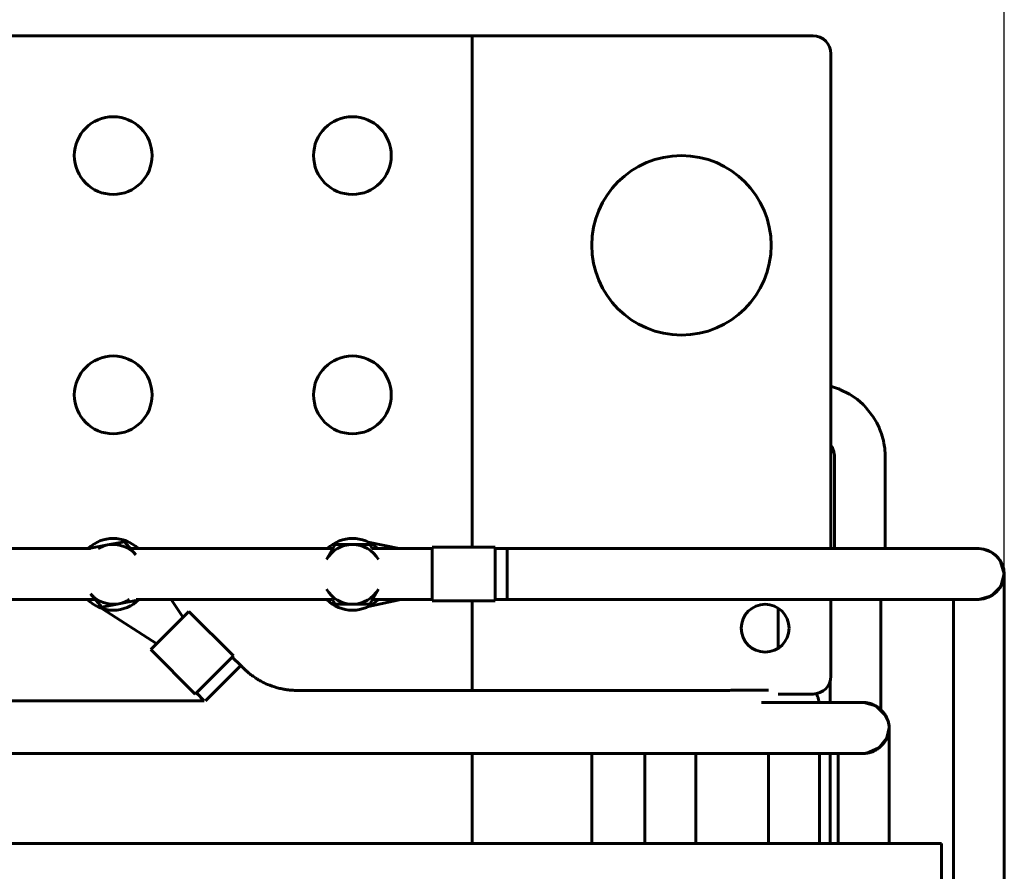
# Model space of a CAD drawing. Header units: millimetres. Extents: x 0 to 420, y 0 to 594.
# Tile 10 of 17: x 268 to 301, y 283 to 311. Entities that reach past the tile are written whole.
import ezdxf

# ---------------------------------------------------------------- set-up
doc = ezdxf.new("R2010")
doc.units = ezdxf.units.MM
doc.linetypes.add('K5LT_BASIC', pattern=[0])
doc.linetypes.add('K5LT_THIN', pattern=[0])
doc.layers.add('Системный слой', color=7, linetype='Continuous')
doc.styles.add('KDIMTEXTSTYLE', font='GOST_AU.SHX', dxfattribs={"width": 0.96, "oblique": 15, "height": 5})
doc.dimstyles.new('KDIMSTYLE (0.20)', dxfattribs={"dimtxt": 5, "dimasz": 1, "dimexe": 2, "dimexo": 0, "dimgap": 1, "dimtad": 1, "dimlfac": 5, "dimtxsty": 'KDIMTEXTSTYLE', "dimsah": 1, "dimcen": 0, "dimdle": 1, "dimadec": 0, "dimazin": 0, "dimtfac": 0.667, "dimtmove": 0, "dimatfit": 3, "dimfxl": 1, "dimtvp": 1, "dimtolj": 1, "dimtzin": 0, "dimarcsym": 0})

# ---------------------------------------------------------------- blocks, each defined once
blk = doc.blocks.new('U0')
at = {"layer": 'Системный слой', "color": 150, "linetype": 'K5LT_BASIC', "lineweight": 60, "true_color": 0x0080ff}
blk.add_line((287.458, 283.844), (287.458, 286.859), dxfattribs=at)
blk = doc.blocks.new('U2')
at = {"layer": 'Системный слой', "color": 150, "linetype": 'K5LT_BASIC', "lineweight": 60, "true_color": 0x0080ff}
for p, q in [((297.404, 287.709), (297.404, 287.709)), ((297.404, 287.709), (297.404, 287.709)), ((297.404, 287.709), (297.404, 287.709)), ((297.404, 287.709), (297.404, 287.709)), ((297.404, 287.709), (297.404, 287.708)), ((297.404, 287.708), (297.404, 287.705)), ((297.404, 287.705), (297.404, 287.694)), ((297.404, 287.694), (297.404, 287.677)), ((297.404, 287.677), (297.404, 287.676)), ((297.404, 287.676), (297.404, 287.674)), ((297.404, 287.674), (297.404, 287.668)), ((297.404, 287.668), (297.404, 287.656)), ((297.404, 287.656), (297.404, 287.626)), ((297.404, 287.626), (297.404, 287.585)), ((297.404, 287.585), (297.404, 287.581)), ((297.404, 287.581), (297.404, 287.573)), ((297.404, 287.573), (297.404, 287.557)), ((297.404, 287.557), (297.404, 287.523)), ((297.404, 287.523), (297.404, 287.446)), ((297.404, 287.446), (297.404, 287.255)), ((297.404, 287.255), (297.404, 287.236)), ((297.404, 287.236), (297.404, 287.227)), ((297.404, 287.227), (297.404, 287.208)), ((297.404, 287.208), (297.404, 287.171)), ((297.404, 287.171), (297.404, 287.093)), ((297.404, 287.093), (297.404, 286.925)), ((297.404, 286.925), (297.404, 286.718)), ((297.404, 286.718), (297.404, 286.709)), ((297.404, 286.709), (297.404, 286.691)), ((297.404, 286.691), (297.404, 286.655)), ((297.404, 286.655), (297.404, 286.582)), ((297.404, 286.582), (297.404, 286.434)), ((297.404, 286.434), (297.404, 286.418)), ((297.404, 286.418), (297.404, 286.411)), ((297.404, 286.411), (297.404, 286.398)), ((297.404, 286.398), (297.404, 286.372)), ((297.404, 286.372), (297.404, 286.321)), ((297.404, 286.321), (297.404, 286.217)), ((297.404, 286.217), (297.404, 286.148)), ((297.404, 286.148), (297.404, 286.114)), ((297.404, 286.114), (297.404, 286.097)), ((297.404, 286.097), (297.404, 286.082)), ((297.404, 286.082), (297.404, 286.051)), ((297.404, 286.051), (297.404, 285.99)), ((297.404, 285.99), (297.404, 285.867)), ((297.404, 285.867), (297.404, 285.621)), ((297.404, 285.621), (297.404, 285.13)), ((297.404, 285.13), (297.404, 284.149)), ((297.404, 284.149), (297.404, 283.844))]:
    blk.add_line(p, q, dxfattribs=at)
blk = doc.blocks.new('U3')
at = {"layer": 'Системный слой', "color": 150, "linetype": 'K5LT_BASIC', "lineweight": 60, "true_color": 0x0080ff}
for p, q in [((296.959, 288.445), (296.552, 288.559)), ((297.274, 288.14), (296.959, 288.445)), ((297.37, 287.934), (297.274, 288.14)), ((297.395, 287.822), (297.37, 287.934)), ((297.402, 287.766), (297.395, 287.822)), ((297.403, 287.737), (297.402, 287.766)), ((297.404, 287.723), (297.403, 287.737)), ((297.404, 287.716), (297.404, 287.723)), ((297.404, 287.713), (297.404, 287.716)), ((297.404, 287.711), (297.404, 287.713)), ((297.404, 287.71), (297.404, 287.711)), ((297.404, 287.709), (297.404, 287.71)), ((297.404, 287.709), (297.404, 287.709)), ((297.404, 287.709), (297.404, 287.709)), ((297.404, 287.709), (297.404, 287.709)), ((297.404, 287.709), (297.404, 287.709)), ((297.404, 287.709), (297.404, 287.709))]:
    blk.add_line(p, q, dxfattribs=at)
blk = doc.blocks.new('U4')
at = {"layer": 'Системный слой', "color": 150, "linetype": 'K5LT_BASIC', "lineweight": 60, "true_color": 0x0080ff}
for p, q in [((297.331, 287.383), (297.404, 287.708)), ((297.404, 287.708), (297.404, 287.709)), ((297.404, 287.709), (297.404, 287.709)), ((297.404, 287.709), (297.404, 287.709)), ((297.06, 287.041), (297.331, 287.383)), ((296.554, 286.859), (296.659, 286.866)), ((296.659, 286.866), (297.06, 287.041))]:
    blk.add_line(p, q, dxfattribs=at)
blk = doc.blocks.new('U5')
at = {"layer": 'Системный слой', "color": 150, "linetype": 'K5LT_BASIC', "lineweight": 60, "true_color": 0x0080ff}
for p, q in [((264.096, 286.859), (288.55, 286.859)), ((288.55, 286.859), (293.332, 286.859)), ((293.332, 286.859), (293.348, 286.859)), ((293.348, 286.859), (293.356, 286.859)), ((293.356, 286.859), (293.364, 286.859)), ((293.364, 286.859), (293.376, 286.859)), ((293.376, 286.859), (293.383, 286.859)), ((293.383, 286.859), (293.393, 286.859)), ((293.393, 286.859), (293.414, 286.859)), ((293.414, 286.859), (293.454, 286.859)), ((293.454, 286.859), (293.48, 286.859)), ((293.48, 286.859), (293.518, 286.859)), ((293.518, 286.859), (293.525, 286.859)), ((293.525, 286.859), (293.532, 286.859)), ((293.532, 286.859), (293.547, 286.859)), ((293.547, 286.859), (293.575, 286.859)), ((293.575, 286.859), (293.631, 286.859)), ((293.631, 286.859), (293.743, 286.859)), ((293.743, 286.859), (293.899, 286.859)), ((293.899, 286.859), (293.907, 286.859)), ((293.907, 286.859), (293.924, 286.859)), ((293.924, 286.859), (293.957, 286.859)), ((293.957, 286.859), (294.023, 286.859)), ((294.023, 286.859), (294.154, 286.859)), ((294.154, 286.859), (294.316, 286.859)), ((294.316, 286.859), (294.325, 286.859)), ((294.325, 286.859), (294.342, 286.859)), ((294.342, 286.859), (294.375, 286.859)), ((294.375, 286.859), (294.442, 286.859)), ((294.442, 286.859), (294.574, 286.859)), ((294.574, 286.859), (294.716, 286.859)), ((294.716, 286.859), (294.723, 286.859)), ((294.723, 286.859), (294.739, 286.859)), ((294.739, 286.859), (294.77, 286.859)), ((294.77, 286.859), (294.83, 286.859)), ((294.83, 286.859), (294.897, 286.859)), ((294.897, 286.859), (294.93, 286.859)), ((294.93, 286.859), (294.947, 286.859)), ((294.947, 286.859), (294.968, 286.859)), ((294.968, 286.859), (294.991, 286.859)), ((294.991, 286.859), (295.012, 286.859)), ((295.012, 286.859), (295.044, 286.859)), ((295.044, 286.859), (295.073, 286.859)), ((295.073, 286.859), (295.079, 286.859)), ((295.079, 286.859), (295.085, 286.859)), ((295.085, 286.859), (295.092, 286.859)), ((295.092, 286.859), (295.103, 286.859)), ((295.103, 286.859), (295.127, 286.859)), ((295.127, 286.859), (295.173, 286.859)), ((295.173, 286.859), (295.247, 286.859)), ((295.247, 286.859), (295.284, 286.859)), ((295.284, 286.859), (295.302, 286.859)), ((295.302, 286.859), (295.324, 286.859)), ((295.324, 286.859), (295.334, 286.859)), ((295.334, 286.859), (295.348, 286.859)), ((295.348, 286.859), (295.369, 286.859)), ((295.369, 286.859), (295.4, 286.859)), ((295.4, 286.859), (295.426, 286.859)), ((295.426, 286.859), (295.431, 286.859)), ((295.431, 286.859), (295.437, 286.859)), ((295.437, 286.859), (295.444, 286.859)), ((295.444, 286.859), (295.459, 286.859)), ((295.459, 286.859), (295.489, 286.859)), ((295.489, 286.859), (295.547, 286.859)), ((295.547, 286.859), (295.59, 286.859)), ((295.59, 286.859), (295.611, 286.859)), ((295.611, 286.859), (295.622, 286.859)), ((295.622, 286.859), (295.636, 286.859)), ((295.636, 286.859), (295.653, 286.859)), ((295.653, 286.859), (295.668, 286.859)), ((295.668, 286.859), (295.691, 286.859)), ((295.691, 286.859), (295.704, 286.859)), ((295.704, 286.859), (295.709, 286.859)), ((295.709, 286.859), (295.717, 286.859)), ((295.717, 286.859), (295.723, 286.859)), ((295.723, 286.859), (295.727, 286.859)), ((295.727, 286.859), (295.732, 286.859)), ((295.732, 286.859), (295.737, 286.859)), ((295.737, 286.859), (295.741, 286.859)), ((295.741, 286.859), (295.747, 286.859)), ((295.747, 286.859), (295.759, 286.859)), ((295.759, 286.859), (295.782, 286.859)), ((295.782, 286.859), (295.826, 286.859)), ((295.826, 286.859), (295.912, 286.859)), ((295.912, 286.859), (296.003, 286.859)), ((296.003, 286.859), (296.008, 286.859)), ((296.008, 286.859), (296.018, 286.859)), ((296.018, 286.859), (296.037, 286.859)), ((296.037, 286.859), (296.075, 286.859)), ((296.075, 286.859), (296.146, 286.859)), ((296.146, 286.859), (296.221, 286.859)), ((296.221, 286.859), (296.225, 286.859)), ((296.225, 286.859), (296.232, 286.859)), ((296.232, 286.859), (296.247, 286.859)), ((296.247, 286.859), (296.276, 286.859)), ((296.276, 286.859), (296.33, 286.859)), ((296.33, 286.859), (296.381, 286.859)), ((296.381, 286.859), (296.384, 286.859)), ((296.384, 286.859), (296.389, 286.859)), ((296.389, 286.859), (296.4, 286.859)), ((296.4, 286.859), (296.42, 286.859)), ((296.42, 286.859), (296.457, 286.859)), ((296.457, 286.859), (296.493, 286.859)), ((296.493, 286.859), (296.494, 286.859)), ((296.494, 286.859), (296.498, 286.859)), ((296.498, 286.859), (296.504, 286.859)), ((296.504, 286.859), (296.515, 286.859)), ((296.515, 286.859), (296.534, 286.859)), ((296.534, 286.859), (296.547, 286.859)), ((296.547, 286.859), (296.548, 286.859)), ((296.548, 286.859), (296.548, 286.859)), ((296.548, 286.859), (296.55, 286.859)), ((296.55, 286.859), (296.552, 286.859)), ((296.552, 286.859), (296.552, 286.859)), ((296.552, 286.859), (296.552, 286.859)), ((296.552, 286.859), (296.553, 286.859)), ((296.553, 286.859), (296.554, 286.859)), ((296.554, 286.859), (296.554, 286.859)), ((296.554, 286.859), (296.554, 286.859)), ((296.554, 286.859), (296.554, 286.859)), ((296.554, 286.859), (296.554, 286.859)), ((296.554, 286.859), (296.554, 286.859)), ((296.554, 286.859), (296.554, 286.859)), ((296.554, 286.859), (296.554, 286.859))]:
    blk.add_line(p, q, dxfattribs=at)
blk = doc.blocks.new('U6')
at = {"layer": 'Системный слой', "color": 150, "linetype": 'K5LT_BASIC', "lineweight": 60, "true_color": 0x0080ff}
blk.add_line((293.132, 288.559), (296.554, 288.559), dxfattribs=at)
blk = doc.blocks.new('U8')
at = {"layer": 'Системный слой', "color": 150, "linetype": 'K5LT_BASIC', "lineweight": 60, "true_color": 0x0080ff}
for p, q in [((283.458, 293.756), (283.458, 310.844)), ((283.458, 289.859), (283.458, 291.956))]:
    blk.add_line(p, q, dxfattribs=at)
blk = doc.blocks.new('U27')
at = {"layer": 'Системный слой', "color": 150, "linetype": 'K5LT_BASIC', "lineweight": 60, "true_color": 0x0080ff}
blk.add_line((225.487, 288.615), (274.502, 288.615), dxfattribs=at)
blk = doc.blocks.new('U28')
at = {"layer": 'Системный слой', "color": 150, "linetype": 'K5LT_BASIC', "lineweight": 60, "true_color": 0x0080ff}
blk.add_line((294.858, 310.844), (283.458, 310.844), dxfattribs=at)
blk = doc.blocks.new('U29')
at = {"layer": 'Системный слой', "color": 150, "linetype": 'K5LT_BASIC', "lineweight": 60, "true_color": 0x0080ff}
for p, q in [((295.458, 293.706), (295.458, 310.244)), ((295.458, 289.444), (295.458, 292.006))]:
    blk.add_line(p, q, dxfattribs=at)
blk = doc.blocks.new('U30')
at = {"layer": 'Системный слой', "color": 150, "linetype": 'K5LT_BASIC', "lineweight": 60, "true_color": 0x0080ff}
blk.add_line((293.695, 288.844), (294.858, 288.844), dxfattribs=at)
blk = doc.blocks.new('U31')
at = {"layer": 'Системный слой', "color": 150, "linetype": 'K5LT_BASIC', "lineweight": 60, "true_color": 0x0080ff}
for p, q in [((296.275, 293.706), (296.274, 293.706)), ((296.274, 293.706), (296.274, 293.706)), ((296.274, 293.706), (296.274, 293.706)), ((296.276, 293.706), (296.275, 293.706)), ((296.275, 293.706), (296.275, 293.706)), ((296.277, 293.706), (296.276, 293.706)), ((296.276, 293.706), (296.276, 293.706)), ((296.278, 293.706), (296.277, 293.706))]:
    blk.add_line(p, q, dxfattribs=at)
blk = doc.blocks.new('U32')
at = {"layer": 'Системный слой', "color": 150, "linetype": 'K5LT_BASIC', "lineweight": 60, "true_color": 0x0080ff}
for p, q in [((295.426, 289.251), (295.426, 288.559)), ((295.426, 286.859), (295.426, 283.844))]:
    blk.add_line(p, q, dxfattribs=at)
blk = doc.blocks.new('U43')
at = {"layer": 'Системный слой', "color": 150, "linetype": 'K5LT_BASIC', "lineweight": 60, "true_color": 0x0080ff}
for p, q in [((294.968, 288.854), (294.974, 288.842)), ((294.974, 288.842), (294.976, 288.836)), ((294.976, 288.836), (294.978, 288.833)), ((294.978, 288.833), (294.979, 288.831)), ((294.979, 288.831), (294.979, 288.83)), ((294.979, 288.83), (294.98, 288.828)), ((294.98, 288.828), (294.981, 288.825)), ((294.981, 288.825), (294.983, 288.821)), ((294.983, 288.821), (294.986, 288.815)), ((294.986, 288.815), (294.991, 288.806)), ((294.991, 288.806), (294.997, 288.792)), ((294.997, 288.792), (295.006, 288.771)), ((295.006, 288.771), (295.008, 288.766)), ((295.008, 288.766), (295.008, 288.764)), ((295.008, 288.764), (295.01, 288.76)), ((295.01, 288.76), (295.013, 288.752)), ((295.013, 288.752), (295.018, 288.737)), ((295.018, 288.737), (295.028, 288.705)), ((295.028, 288.705), (295.039, 288.666)), ((295.039, 288.666), (295.039, 288.664)), ((295.039, 288.664), (295.04, 288.66)), ((295.04, 288.66), (295.042, 288.653)), ((295.042, 288.653), (295.045, 288.639)), ((295.045, 288.639), (295.048, 288.621)), ((295.048, 288.621), (295.052, 288.599)), ((295.052, 288.599), (295.052, 288.598)), ((295.052, 288.598), (295.052, 288.596)), ((295.052, 288.596), (295.053, 288.591)), ((295.053, 288.591), (295.054, 288.584)), ((295.054, 288.584), (295.055, 288.574)), ((295.055, 288.574), (295.056, 288.569)), ((295.056, 288.569), (295.056, 288.566)), ((295.056, 288.566), (295.056, 288.565)), ((295.056, 288.565), (295.056, 288.564)), ((295.056, 288.564), (295.056, 288.563)), ((295.056, 288.563), (295.057, 288.562)), ((295.057, 288.562), (295.057, 288.56)), ((295.057, 288.56), (295.057, 288.559)), ((295.073, 286.859), (295.073, 283.844))]:
    blk.add_line(p, q, dxfattribs=at)
blk = doc.blocks.new('U48')
at = {"layer": 'Системный слой', "color": 150, "linetype": 'K5LT_BASIC', "lineweight": 60, "true_color": 0x0080ff}
for p, q in [((232.227, 292.006), (270.86, 292.006)), ((272.226, 292.006), (278.786, 292.006)), ((280.129, 292.006), (282.127, 292.006)), ((284.227, 292.006), (293.695, 292.006))]:
    blk.add_line(p, q, dxfattribs=at)
blk = doc.blocks.new('U49')
at = {"layer": 'Системный слой', "color": 150, "linetype": 'K5LT_BASIC', "lineweight": 60, "true_color": 0x0080ff}
for p, q in [((295.576, 299.095), (295.458, 299.13)), ((295.674, 299.062), (295.576, 299.095)), ((295.723, 299.043), (295.674, 299.062)), ((295.747, 299.033), (295.723, 299.043)), ((295.759, 299.028), (295.747, 299.033)), ((296.076, 298.87), (295.759, 299.028)), ((296.332, 298.695), (296.076, 298.87)), ((296.451, 298.596), (296.332, 298.695)), ((296.508, 298.543), (296.451, 298.596)), ((296.536, 298.517), (296.508, 298.543)), ((296.55, 298.503), (296.536, 298.517)), ((296.581, 298.472), (296.55, 298.503)), ((296.872, 298.108), (296.581, 298.472)), ((296.991, 297.908), (296.872, 298.108)), ((297.043, 297.803), (296.991, 297.908)), ((297.067, 297.75), (297.043, 297.803)), ((297.078, 297.724), (297.067, 297.75)), ((297.084, 297.71), (297.078, 297.724)), ((297.149, 297.538), (297.084, 297.71)), ((297.193, 297.389), (297.149, 297.538)), ((297.212, 297.313), (297.193, 297.389)), ((297.22, 297.275), (297.212, 297.313)), ((297.224, 297.256), (297.22, 297.275)), ((297.226, 297.246), (297.224, 297.256)), ((297.229, 297.234), (297.226, 297.246)), ((297.241, 297.164), (297.229, 297.234)), ((297.249, 297.109), (297.241, 297.164)), ((297.256, 297.058), (297.249, 297.109)), ((297.262, 296.996), (297.256, 297.058)), ((297.27, 296.896), (297.262, 296.996)), ((297.273, 296.825), (297.27, 296.896)), ((297.274, 296.791), (297.273, 296.825)), ((297.274, 296.776), (297.274, 296.791)), ((297.274, 296.768), (297.274, 296.776)), ((297.274, 296.708), (297.274, 296.768)), ((297.274, 296.655), (297.274, 296.708)), ((297.274, 296.622), (297.274, 296.655)), ((297.274, 296.601), (297.274, 296.622)), ((297.274, 296.588), (297.274, 296.601)), ((297.274, 296.579), (297.274, 296.588)), ((297.274, 296.572), (297.274, 296.579)), ((297.274, 296.568), (297.274, 296.572)), ((297.274, 296.565), (297.274, 296.568)), ((297.274, 296.56), (297.274, 296.565)), ((297.274, 296.548), (297.274, 296.56)), ((297.274, 296.526), (297.274, 296.548)), ((297.274, 296.478), (297.274, 296.526)), ((297.274, 296.416), (297.274, 296.478)), ((297.274, 295.435), (297.274, 296.416)), ((297.274, 294.944), (297.274, 295.435)), ((297.274, 294.698), (297.274, 294.944)), ((297.274, 294.575), (297.274, 294.698)), ((297.274, 294.514), (297.274, 294.575)), ((297.274, 294.483), (297.274, 294.514)), ((297.274, 294.468), (297.274, 294.483)), ((297.274, 294.451), (297.274, 294.468)), ((297.274, 294.417), (297.274, 294.451)), ((297.274, 294.348), (297.274, 294.417)), ((297.274, 294.244), (297.274, 294.348)), ((297.274, 294.193), (297.274, 294.244)), ((297.274, 294.167), (297.274, 294.193)), ((297.274, 294.154), (297.274, 294.167)), ((297.274, 294.147), (297.274, 294.154)), ((297.274, 294.139), (297.274, 294.147)), ((297.274, 293.988), (297.274, 294.139)), ((297.274, 293.915), (297.274, 293.988)), ((297.274, 293.878), (297.274, 293.915)), ((297.274, 293.86), (297.274, 293.878)), ((297.274, 293.851), (297.274, 293.86)), ((297.274, 293.847), (297.274, 293.851)), ((297.274, 293.706), (297.274, 293.847))]:
    blk.add_line(p, q, dxfattribs=at)
blk = doc.blocks.new('U50')
at = {"layer": 'Системный слой', "color": 150, "linetype": 'K5LT_BASIC', "lineweight": 60, "true_color": 0x0080ff}
for p, q in [((295.478, 297.131), (295.458, 297.165)), ((295.499, 297.091), (295.478, 297.131)), ((295.509, 297.07), (295.499, 297.091)), ((295.513, 297.06), (295.509, 297.07)), ((295.515, 297.055), (295.513, 297.06)), ((295.517, 297.052), (295.515, 297.055)), ((295.536, 297.001), (295.517, 297.052)), ((295.549, 296.955), (295.536, 297.001)), ((295.555, 296.932), (295.549, 296.955)), ((295.558, 296.92), (295.555, 296.932)), ((295.559, 296.914), (295.558, 296.92)), ((295.559, 296.911), (295.559, 296.914)), ((295.56, 296.907), (295.559, 296.911)), ((295.563, 296.892), (295.56, 296.907)), ((295.565, 296.883), (295.563, 296.892)), ((295.566, 296.876), (295.565, 296.883)), ((295.567, 296.871), (295.566, 296.876)), ((295.568, 296.867), (295.567, 296.871)), ((295.569, 296.86), (295.568, 296.867)), ((295.571, 296.848), (295.569, 296.86)), ((295.573, 296.82), (295.571, 296.848)), ((295.574, 296.794), (295.573, 296.82)), ((295.574, 296.779), (295.574, 296.794)), ((295.574, 296.77), (295.574, 296.779)), ((295.574, 296.766), (295.574, 296.77)), ((295.574, 296.726), (295.574, 296.766)), ((295.574, 296.678), (295.574, 296.726)), ((295.574, 296.643), (295.574, 296.678)), ((295.574, 296.619), (295.574, 296.643)), ((295.574, 296.603), (295.574, 296.619)), ((295.574, 296.592), (295.574, 296.603)), ((295.574, 296.585), (295.574, 296.592)), ((295.574, 296.58), (295.574, 296.585)), ((295.574, 296.577), (295.574, 296.58)), ((295.574, 296.57), (295.574, 296.577)), ((295.574, 296.556), (295.574, 296.57)), ((295.574, 296.53), (295.574, 296.556)), ((295.574, 296.478), (295.574, 296.53)), ((295.574, 296.416), (295.574, 296.478)), ((295.574, 295.435), (295.574, 296.416)), ((295.574, 294.944), (295.574, 295.435)), ((295.574, 294.698), (295.574, 294.944)), ((295.574, 294.575), (295.574, 294.698)), ((295.574, 294.514), (295.574, 294.575)), ((295.574, 294.483), (295.574, 294.514)), ((295.574, 294.468), (295.574, 294.483)), ((295.574, 294.451), (295.574, 294.468)), ((295.574, 294.417), (295.574, 294.451)), ((295.574, 294.348), (295.574, 294.417)), ((295.574, 294.244), (295.574, 294.348)), ((295.574, 294.193), (295.574, 294.244)), ((295.574, 294.167), (295.574, 294.193)), ((295.574, 294.154), (295.574, 294.167)), ((295.574, 294.147), (295.574, 294.154)), ((295.574, 294.139), (295.574, 294.147)), ((295.574, 293.988), (295.574, 294.139)), ((295.574, 293.915), (295.574, 293.988)), ((295.574, 293.878), (295.574, 293.915)), ((295.574, 293.86), (295.574, 293.878)), ((295.574, 293.851), (295.574, 293.86)), ((295.574, 293.847), (295.574, 293.851)), ((295.574, 293.706), (295.574, 293.847))]:
    blk.add_line(p, q, dxfattribs=at)
blk = doc.blocks.new('U51')
at = {"layer": 'Системный слой', "color": 150, "linetype": 'K5LT_BASIC', "lineweight": 60, "true_color": 0x0080ff}
for p, q in [((232.227, 293.706), (270.698, 293.706)), ((272.033, 293.706), (278.801, 293.706)), ((280.114, 293.706), (282.127, 293.706)), ((284.227, 293.706), (293.695, 293.706))]:
    blk.add_line(p, q, dxfattribs=at)
blk = doc.blocks.new('U52')
at = {"layer": 'Системный слой', "color": 150, "linetype": 'K5LT_BASIC', "lineweight": 60, "true_color": 0x0080ff}
for start, end in [(45.9563, 134.0437), (224.2554, 315.7446)]:
    blk.add_arc((279.458, 292.844), 1.2, start, end, dxfattribs=at)
blk = doc.blocks.new('U58')
at = {"layer": 'Системный слой', "color": 150, "linetype": 'K5LT_BASIC', "lineweight": 60, "true_color": 0x0080ff}
for p, q in [((301.133, 292.438), (301.254, 292.856)), ((300.823, 292.128), (301.133, 292.438)), ((300.404, 292.006), (300.823, 292.128))]:
    blk.add_line(p, q, dxfattribs=at)
blk = doc.blocks.new('U59')
at = {"layer": 'Системный слой', "color": 150, "linetype": 'K5LT_BASIC', "lineweight": 60, "true_color": 0x0080ff}
for p, q in [((301.254, 292.856), (301.254, 292.856)), ((301.254, 292.854), (301.254, 292.853)), ((301.254, 292.853), (301.254, 292.853)), ((301.254, 292.853), (301.254, 292.852)), ((301.254, 292.852), (301.254, 292.852)), ((301.254, 292.852), (301.254, 292.852)), ((301.254, 292.852), (301.254, 292.851)), ((301.254, 292.851), (301.254, 292.851)), ((301.254, 292.851), (301.254, 292.85)), ((301.254, 292.85), (301.254, 292.849)), ((301.254, 292.849), (301.254, 292.848)), ((301.254, 292.848), (301.254, 292.847)), ((301.254, 292.847), (301.254, 292.846)), ((301.254, 292.846), (301.254, 292.845)), ((301.254, 292.845), (301.254, 292.841)), ((301.254, 292.841), (301.254, 292.832)), ((301.254, 292.832), (301.254, 292.821)), ((301.254, 292.821), (301.254, 292.82)), ((301.254, 292.82), (301.254, 292.818)), ((301.254, 292.818), (301.254, 292.814)), ((301.254, 292.814), (301.254, 292.806)), ((301.254, 292.806), (301.254, 292.788)), ((301.254, 292.788), (301.254, 292.765)), ((301.254, 292.765), (301.254, 292.763)), ((301.254, 292.763), (301.254, 292.76)), ((301.254, 292.76), (301.254, 292.754)), ((301.254, 292.754), (301.254, 292.741)), ((301.254, 292.741), (301.254, 292.714)), ((301.254, 292.714), (301.254, 292.683)), ((301.254, 292.683), (301.254, 292.681)), ((301.254, 292.681), (301.254, 292.677)), ((301.254, 292.677), (301.254, 292.669)), ((301.254, 292.669), (301.254, 292.652)), ((301.254, 292.652), (301.254, 292.617)), ((301.254, 292.617), (301.254, 292.581)), ((301.254, 292.581), (301.254, 292.578)), ((301.254, 292.578), (301.254, 292.573)), ((301.254, 292.573), (301.254, 292.564)), ((301.254, 292.564), (301.254, 292.545)), ((301.254, 292.545), (301.254, 292.506)), ((301.254, 292.506), (301.254, 292.495)), ((301.254, 292.495), (301.254, 292.492)), ((301.254, 292.492), (301.254, 292.488)), ((301.254, 292.488), (301.254, 292.48)), ((301.254, 292.48), (301.254, 292.467)), ((301.254, 292.467), (301.254, 292.464)), ((301.254, 292.464), (301.254, 292.46)), ((301.254, 292.46), (301.254, 292.455)), ((301.254, 292.455), (301.254, 292.452)), ((301.254, 292.452), (301.254, 292.449)), ((301.254, 292.449), (301.254, 292.446)), ((301.254, 292.446), (301.254, 292.443)), ((301.254, 292.443), (301.254, 292.44)), ((301.254, 292.44), (301.254, 292.437)), ((301.254, 292.437), (301.254, 292.434)), ((301.254, 292.434), (301.254, 292.431)), ((301.254, 292.431), (301.254, 292.427)), ((301.254, 292.427), (301.254, 292.424)), ((301.254, 292.424), (301.254, 292.421)), ((301.254, 292.421), (301.254, 292.417)), ((301.254, 292.417), (301.254, 292.414)), ((301.254, 292.414), (301.254, 292.409)), ((301.254, 292.409), (301.254, 292.406)), ((301.254, 292.406), (301.254, 292.403)), ((301.254, 292.403), (301.254, 292.399)), ((301.254, 292.399), (301.254, 292.391)), ((301.254, 292.391), (301.254, 292.375)), ((301.254, 292.375), (301.254, 292.368)), ((301.254, 292.368), (301.254, 292.365)), ((301.254, 292.365), (301.254, 292.361)), ((301.254, 292.361), (301.254, 292.352)), ((301.254, 292.352), (301.254, 292.333)), ((301.254, 292.333), (301.254, 292.296)), ((301.254, 292.296), (301.254, 292.289)), ((301.254, 292.289), (301.254, 292.285)), ((301.254, 292.285), (301.254, 292.279)), ((301.254, 292.279), (301.254, 292.267)), ((301.254, 292.267), (301.254, 292.243)), ((301.254, 292.243), (301.254, 292.193)), ((301.254, 292.193), (301.254, 292.12)), ((301.254, 292.12), (301.254, 292.117)), ((301.254, 292.117), (301.254, 292.109)), ((301.254, 292.109), (301.254, 292.094)), ((301.254, 292.094), (301.254, 292.063)), ((301.254, 292.063), (301.254, 292.001)), ((301.254, 292.001), (301.254, 291.936)), ((301.254, 291.936), (301.254, 291.932)), ((301.254, 291.932), (301.254, 291.924)), ((301.254, 291.924), (301.254, 291.907)), ((301.254, 291.907), (301.254, 291.875)), ((301.254, 291.875), (301.254, 291.809)), ((301.254, 291.809), (301.254, 291.747)), ((301.254, 291.747), (301.254, 291.743)), ((301.254, 291.743), (301.254, 291.734)), ((301.254, 291.734), (301.254, 291.717)), ((301.254, 291.717), (301.254, 291.683)), ((301.254, 291.683), (301.254, 291.615)), ((301.254, 291.615), (301.254, 291.546)), ((301.254, 291.546), (301.254, 291.542)), ((301.254, 291.542), (301.254, 291.533)), ((301.254, 291.533), (301.254, 291.515)), ((301.254, 291.515), (301.254, 291.48)), ((301.254, 291.48), (301.254, 291.409)), ((301.254, 291.409), (301.254, 291.332)), ((301.254, 291.332), (301.254, 291.273)), ((301.254, 291.273), (301.254, 291.156)), ((301.254, 291.156), (301.254, 290.921)), ((301.254, 290.921), (301.254, 290.451)), ((301.254, 290.451), (301.254, 289.511)), ((301.254, 289.511), (301.254, 287.631)), ((301.254, 287.631), (301.254, 283.871)), ((301.254, 283.871), (301.254, 276.352))]:
    blk.add_line(p, q, dxfattribs=at)
blk = doc.blocks.new('U60')
at = {"layer": 'Системный слой', "color": 150, "linetype": 'K5LT_BASIC', "lineweight": 60, "true_color": 0x0080ff}
for p, q in [((300.552, 293.691), (300.402, 293.706)), ((300.827, 293.582), (300.552, 293.691)), ((300.946, 293.494), (300.827, 293.582)), ((301, 293.443), (300.946, 293.494)), ((301.025, 293.416), (301, 293.443)), ((301.038, 293.402), (301.025, 293.416)), ((301.044, 293.395), (301.038, 293.402)), ((301.047, 293.392), (301.044, 293.395)), ((301.049, 293.39), (301.047, 293.392)), ((301.05, 293.389), (301.049, 293.39)), ((301.051, 293.389), (301.05, 293.389)), ((301.05, 293.389), (301.05, 293.389)), ((301.05, 293.389), (301.05, 293.389)), ((301.051, 293.388), (301.051, 293.389)), ((301.052, 293.387), (301.051, 293.388)), ((301.051, 293.388), (301.051, 293.388)), ((301.051, 293.388), (301.051, 293.388)), ((301.051, 293.388), (301.051, 293.388)), ((301.051, 293.388), (301.051, 293.388)), ((301.051, 293.388), (301.051, 293.388)), ((301.132, 293.276), (301.052, 293.387)), ((301.052, 293.387), (301.052, 293.387)), ((301.254, 292.856), (301.132, 293.276))]:
    blk.add_line(p, q, dxfattribs=at)
blk = doc.blocks.new('U61')
at = {"layer": 'Системный слой', "color": 150, "linetype": 'K5LT_BASIC', "lineweight": 60, "true_color": 0x0080ff}
for p, q in [((299.554, 292.006), (299.554, 291.974)), ((299.554, 291.974), (299.554, 291.958)), ((299.554, 291.958), (299.554, 291.95)), ((299.554, 291.95), (299.554, 291.945)), ((299.554, 291.945), (299.554, 291.94)), ((299.554, 291.94), (299.554, 291.931)), ((299.554, 291.931), (299.554, 291.912)), ((299.554, 291.912), (299.554, 291.873)), ((299.554, 291.873), (299.554, 291.795)), ((299.554, 291.795), (299.554, 291.751)), ((299.554, 291.751), (299.554, 291.747)), ((299.554, 291.747), (299.554, 291.739)), ((299.554, 291.739), (299.554, 291.722)), ((299.554, 291.722), (299.554, 291.689)), ((299.554, 291.689), (299.554, 291.622)), ((299.554, 291.622), (299.554, 291.55)), ((299.554, 291.55), (299.554, 291.546)), ((299.554, 291.546), (299.554, 291.537)), ((299.554, 291.537), (299.554, 291.52)), ((299.554, 291.52), (299.554, 291.485)), ((299.554, 291.485), (299.554, 291.415)), ((299.554, 291.415), (299.554, 291.325)), ((299.554, 291.325), (299.554, 291.155)), ((299.554, 291.155), (299.554, 290.816)), ((299.554, 290.816), (299.554, 290.139)), ((299.554, 290.139), (299.554, 288.783)), ((299.554, 288.783), (299.554, 286.074)), ((299.554, 286.074), (299.554, 280.655))]:
    blk.add_line(p, q, dxfattribs=at)
blk = doc.blocks.new('U62')
at = {"layer": 'Системный слой', "color": 150, "linetype": 'K5LT_BASIC', "lineweight": 60, "true_color": 0x0080ff}
for p, q in [((232.227, 293.706), (270.698, 293.706)), ((272.033, 293.706), (278.801, 293.706)), ((280.114, 293.706), (282.127, 293.706)), ((284.227, 293.706), (300.404, 293.706))]:
    blk.add_line(p, q, dxfattribs=at)
blk = doc.blocks.new('U63')
at = {"layer": 'Системный слой', "color": 150, "linetype": 'K5LT_BASIC', "lineweight": 60, "true_color": 0x0080ff}
for p, q in [((232.227, 292.006), (270.86, 292.006)), ((272.226, 292.006), (278.786, 292.006)), ((280.129, 292.006), (282.127, 292.006)), ((284.227, 292.006), (300.404, 292.006))]:
    blk.add_line(p, q, dxfattribs=at)
blk = doc.blocks.new('U89')
at = {"layer": 'Системный слой', "color": 150, "linetype": 'K5LT_BASIC', "lineweight": 60, "true_color": 0x0080ff}
for start, end in [(45.9563, 134.0437), (224.2554, 315.7446)]:
    blk.add_arc((271.458, 292.844), 1.2, start, end, dxfattribs=at)
blk = doc.blocks.new('KDIMARROW_01')
at = {"layer": 'Системный слой'}
blk.add_hatch(color=0, dxfattribs=at).paths.add_polyline_path([(0, 0), (-5, 0.658), (-4.5, 0), (-5, -0.658)])
at = {"layer": 'Системный слой', "color": 0, "linetype": 'K5LT_THIN', "lineweight": 18}
for p, q in [((-4.5, 0), (-5, 0.658)), ((-5, 0.658), (0, 0)), ((0, 0), (-5, -0.658)), ((-5, -0.658), (-4.5, 0)), ((0, 0), (-1, 0))]:
    blk.add_line(p, q, dxfattribs=at)

msp = doc.modelspace()

# ---------------------------------------------------------------- linework, layer by layer
at = {"layer": 'Системный слой', "color": 150, "linetype": 'K5LT_BASIC', "lineweight": 60, "true_color": 0x0080ff}
for p, q in [((267.4575, 310.8437), (283.4575, 310.8437)), ((270.7015, 293.7164), (270.6979, 293.7062)), ((271.2684, 293.8256), (270.7015, 293.7164)), ((271.8353, 293.9348), (271.2684, 293.8256)), ((272.2134, 293.4984), (271.8353, 293.9348)), ((278.8802, 293.8437), (278.5915, 293.3437)), ((279.4575, 293.8437), (278.8802, 293.8437)), ((280.0349, 293.8437), (279.4575, 293.8437)), ((281.0198, 293.7062), (279.9863, 293.9209)), ((280.1142, 293.7062), (280.0349, 293.8437)), ((282.1272, 291.9562), (282.1272, 293.7562)), ((282.1272, 293.7562), (284.2272, 293.7562)), ((284.2272, 291.9562), (284.2272, 293.7562)), ((284.2272, 293.7062), (293.6953, 293.7062)), ((284.2272, 293.7062), (284.6272, 293.7062)), ((284.6272, 293.7062), (284.6272, 292.0062)), ((300.404, 293.7062), (300.404, 293.7062)), ((270.7017, 292.1889), (271.0797, 291.7525)), ((280.0349, 291.8437), (280.3236, 292.3437)), ((271.0797, 291.7525), (271.6466, 291.8617)), ((271.081, 291.7043), (272.9158, 290.5264)), ((271.6466, 291.8617), (272.2136, 291.9709)), ((272.2136, 291.9709), (272.2258, 292.0062)), ((273.7926, 291.4032), (273.397, 292.0062)), ((278.7863, 292.0062), (278.8802, 291.8437)), ((278.8802, 291.8437), (279.4575, 291.8437)), ((279.4575, 291.8437), (280.0349, 291.8437)), ((279.997, 291.7717), (281.0724, 292.0062)), ((282.1272, 291.9562), (284.2272, 291.9562)), ((284.2272, 292.0062), (292.5634, 292.0062)), ((284.2272, 292.0062), (284.6272, 292.0062)), ((293.6953, 290.3741), (293.6953, 291.7133)), ((296.422, 292.0062), (296.4264, 292.0062)), ((297.1258, 292.0062), (297.1258, 288.3201)), ((272.7178, 290.3284), (273.9906, 291.6012)), ((273.9906, 291.6012), (275.4755, 290.1163)), ((272.7178, 290.3284), (274.2027, 288.8435)), ((274.2027, 288.8435), (275.4755, 290.1163)), ((275.4401, 290.0809), (275.723, 289.7981)), ((275.723, 289.7981), (274.5397, 288.6148)), ((283.4575, 289.8587), (283.4575, 288.9641)), ((274.2381, 288.8788), (274.5021, 288.6148)), ((283.4575, 286.2082), (283.4575, 286.8587)), ((289.2356, 286.8587), (289.2356, 283.8437)), ((290.9356, 286.8587), (290.9356, 283.8437)), ((293.3733, 286.8587), (293.3733, 286.7491)), ((295.7039, 286.8587), (295.7039, 283.8437)), ((293.3733, 286.7491), (293.3733, 285.9513)), ((283.4575, 286.2082), (283.4575, 285.8137)), ((283.4575, 283.8437), (283.4575, 285.8137)), ((293.3733, 285.9513), (293.3733, 285.9513)), ((293.3733, 285.9513), (293.3733, 283.8437)), ((261.9575, 283.8437), (288.9575, 283.8437)), ((288.9575, 283.8437), (299.1575, 283.8437)), ((299.1575, 283.8437), (299.1575, 191.8437))]:
    msp.add_line(p, q, dxfattribs=at)
for centre, radius in [((271.4575, 306.8437), 1.3), ((279.4575, 306.8437), 1.3), ((290.4575, 303.8437), 3), ((271.4575, 298.8437), 1.3), ((279.4575, 298.8437), 1.3), ((293.2575, 291.0437), 0.8)]:
    msp.add_circle(centre, radius, dxfattribs=at)
for centre, radius, start, end in [((294.8575, 310.2437), 0.6, 0, 90), ((271.4575, 292.8437), 1, 100.90132, 120.3935), ((271.4575, 292.8437), 1, 40.90132, 100.90132), ((279.4575, 292.8437), 1, 90, 150), ((279.4575, 292.8437), 1, 30, 90), ((271.4575, 292.8437), 1, 220.90132, 280.90132), ((279.4575, 292.8437), 1, 210, 270), ((279.4575, 292.8437), 1, 270, 330), ((271.4575, 292.8437), 1, 280.90132, 303.13039), ((294.8575, 289.4437), 0.6, 270, 0)]:
    msp.add_arc(centre, radius, start, end, dxfattribs=at)
for points, knots in [([(300.4042, 292.0062), (300.8492, 292.0064), (301.254, 292.4112), (301.254, 293.3012), (300.8492, 293.7061), (300.4043, 293.7062)], [0, 0, 0, 0, 0.5000019, 0.5000019, 1, 1, 1, 1]), ([(275.723, 289.7981), (275.7258, 289.7953), (275.7286, 289.7925), (275.7338, 289.7872), (275.7362, 289.7848), (275.7411, 289.7799), (275.7436, 289.7775), (275.751, 289.77), (275.7559, 289.7652), (275.767, 289.7541), (275.7729, 289.7481), (275.785, 289.7361), (275.7912, 289.7298), (275.8039, 289.7172), (275.81, 289.711), (275.8213, 289.6998), (275.8264, 289.6948), (275.8393, 289.6821), (275.847, 289.6746), (275.8702, 289.6523), (275.886, 289.6374), (275.9321, 289.5952), (275.9618, 289.5693), (276.0374, 289.5071), (276.0843, 289.4716), (276.1556, 289.4215), (276.1783, 289.406), (276.2063, 289.3873), (276.2114, 289.384), (276.2252, 289.375), (276.2338, 289.3694), (276.2598, 289.3528), (276.2773, 289.342), (276.3299, 289.3102), (276.3654, 289.2899), (276.4732, 289.2317), (276.5465, 289.1965), (276.722, 289.1224), (276.8261, 289.086), (276.968, 289.0469), (277, 289.0387), (277.0562, 289.0256), (277.0804, 289.0203), (277.1107, 289.0141), (277.1167, 289.0129), (277.1287, 289.0105), (277.1347, 289.0094), (277.151, 289.0063), (277.1612, 289.0044), (277.1916, 288.9988), (277.2116, 288.9954), (277.271, 288.986), (277.3097, 288.9809), (277.4036, 288.971), (277.4581, 288.9675), (277.5613, 288.9641), (277.6096, 288.9641), (277.7099, 288.9641), (277.7615, 288.9641), (277.899, 288.9641), (277.9864, 288.9641), (278.1396, 288.9641), (278.2024, 288.9641), (278.2977, 288.9641), (278.3316, 288.9641), (278.3731, 288.9641), (278.3814, 288.9641), (278.3978, 288.9641), (278.406, 288.9641), (278.4262, 288.9641), (278.4381, 288.9641), (278.4741, 288.9641), (278.498, 288.9641), (278.5698, 288.9641), (278.6174, 288.9641), (278.7604, 288.9641), (278.8553, 288.9641), (278.9785, 288.9641), (279.0061, 288.9641), (279.0733, 288.9641), (279.113, 288.9641), (279.1629, 288.9641), (279.1729, 288.9641), (279.193, 288.9641), (279.203, 288.9641), (279.233, 288.9641), (279.253, 288.9641), (279.313, 288.9641), (279.3531, 288.9641), (279.4732, 288.9641), (279.5533, 288.9641), (279.7937, 288.9641), (279.9542, 288.9641), (280.2396, 288.9641), (280.3645, 288.9641), (280.5579, 288.9641), (280.6264, 288.9641), (280.7121, 288.9641), (280.7292, 288.9641), (280.7634, 288.9641), (280.7806, 288.9641), (280.8319, 288.9641), (280.8662, 288.9641), (280.9689, 288.9641), (281.0374, 288.9641), (281.2428, 288.9641), (281.3796, 288.9641), (281.7903, 288.9641), (282.0641, 288.9641), (282.612, 288.9641), (282.8861, 288.9641), (283.2593, 288.9641), (283.3584, 288.9641), (283.5072, 288.9641), (283.5569, 288.9641), (283.6641, 288.9641), (283.7215, 288.9641), (283.8011, 288.9641), (283.8232, 288.9641), (283.8675, 288.9641), (283.8897, 288.9641), (283.9562, 288.9641), (284.0005, 288.9641), (284.1334, 288.9641), (284.222, 288.9641), (284.4879, 288.9641), (284.6651, 288.9641), (285.1969, 288.9641), (285.5514, 288.9641), (285.9205, 288.9641), (285.9352, 288.9641), (286.1952, 288.9641), (286.4404, 288.9641), (286.7499, 288.9641), (286.8141, 288.9641), (286.8952, 288.9641), (286.912, 288.9641), (286.9457, 288.9641), (286.9625, 288.9641), (287.013, 288.9641), (287.0467, 288.9641), (287.1477, 288.9641), (287.2151, 288.9641), (287.3408, 288.9641), (287.3992, 288.9641), (287.4929, 288.9641), (287.5283, 288.9641), (287.5965, 288.9641), (287.6294, 288.9641), (287.6704, 288.9641), (287.6787, 288.9641), (287.6951, 288.9641), (287.7033, 288.9641), (287.7666, 288.9641), (287.8217, 288.9641), (288.0279, 288.9641), (288.1791, 288.9641), (288.368, 288.9641), (288.4058, 288.9641), (288.4531, 288.9641), (288.4625, 288.9641), (288.4814, 288.9641), (288.4909, 288.9641), (288.5192, 288.9641), (288.5381, 288.9641), (288.5948, 288.9641), (288.6326, 288.9641), (288.7461, 288.9641), (288.8217, 288.9641), (288.9726, 288.9641), (289.0479, 288.9641), (289.156, 288.9641), (289.1889, 288.9641), (289.2299, 288.9641), (289.2381, 288.9641), (289.2546, 288.9641), (289.2628, 288.9641), (289.2859, 288.9641), (289.3008, 288.9641), (289.3456, 288.9641), (289.3755, 288.9641), (289.4651, 288.9641), (289.5248, 288.9641), (289.7042, 288.9641), (289.8238, 288.9641), (289.969, 288.9641), (289.9946, 288.9641), (290.0284, 288.9641), (290.0366, 288.9641), (290.0594, 288.9641), (290.074, 288.9641), (290.1178, 288.9641), (290.147, 288.9641), (290.2346, 288.9641), (290.2929, 288.9642), (290.4676, 288.9642), (290.5835, 288.9643), (290.8404, 288.9645), (290.9807, 288.9646), (291.256, 288.965), (291.391, 288.9652), (291.6504, 288.9657), (291.775, 288.966), (291.9285, 288.9664), (291.9629, 288.9665), (292.0817, 288.9668), (292.169, 288.9671), (292.3281, 288.9676), (292.4022, 288.9679), (292.5756, 288.9686), (292.6712, 288.969), (292.836, 288.9699), (292.9071, 288.9703), (293.0199, 288.9711), (293.0648, 288.9714), (293.1463, 288.9721), (293.1828, 288.9725), (293.2223, 288.9729), (293.2301, 288.973), (293.2576, 288.9734), (293.28, 288.9737), (293.3064, 288.9741), (293.3145, 288.9742), (293.3291, 288.9745), (293.3356, 288.9746), (293.345, 288.9748), (293.3481, 288.9749), (293.3536, 288.975), (293.3563, 288.9751), (293.3624, 288.9752), (293.3642, 288.9753), (293.3651, 288.9753)], [0, 0, 0, 0, 0.023745, 0.023745, 0.0442093, 0.0442093, 0.0651927, 0.0651927, 0.1069998, 0.1069998, 0.1582922, 0.1582922, 0.209571, 0.209571, 0.2625887, 0.2625887, 0.3057566, 0.3057566, 0.3715312, 0.3715312, 0.4991307, 0.4991307, 0.7422877, 0.7422877, 1.0970454, 1.0970454, 1.2568729, 1.2568729, 1.292615, 1.292615, 1.3528655, 1.3528655, 1.4738285, 1.4738285, 1.7173727, 1.7173727, 2.2089547, 2.2089547, 2.8621926, 2.8621926, 3.0492271, 3.0492271, 3.190544, 3.190544, 3.2258732, 3.2258732, 3.2612024, 3.2612024, 3.322757, 3.322757, 3.4465083, 3.4465083, 3.697524, 3.697524, 4.0648663, 4.0648663, 4.3685776, 4.3685776, 4.6728919, 4.6728919, 5.1624312, 5.1624312, 5.5092923, 5.5092923, 5.7059559, 5.7059559, 5.7551218, 5.7551218, 5.8042876, 5.8042876, 5.8765497, 5.8765497, 6.0215725, 6.0215725, 6.3133281, 6.3133281, 6.9012529, 6.9012529, 7.0701547, 7.0701547, 7.311031, 7.311031, 7.3712501, 7.3712501, 7.4314692, 7.4314692, 7.5518809, 7.5518809, 7.7926023, 7.7926023, 8.2736651, 8.2736651, 9.2344972, 9.2344972, 9.9814004, 9.9814004, 10.3908855, 10.3908855, 10.4932568, 10.4932568, 10.5956281, 10.5956281, 10.8003786, 10.8003786, 11.2099281, 11.2099281, 12.0293575, 12.0293575, 13.6693775, 13.6693775, 15.3106679, 15.3106679, 15.9044053, 15.9044053, 16.2020893, 16.2020893, 16.5460087, 16.5460087, 16.6786963, 16.6786963, 16.8113838, 16.8113838, 17.0767588, 17.0767588, 17.6075081, 17.6075081, 18.6690037, 18.6690037, 20.7919785, 20.7919785, 20.8798085, 20.8798085, 22.3495969, 22.3495969, 22.7346802, 22.7346802, 22.8355717, 22.8355717, 22.9364632, 22.9364632, 23.1383338, 23.1383338, 23.5422448, 23.5422448, 23.8920697, 23.8920697, 24.1041912, 24.1041912, 24.3011174, 24.3011174, 24.3503489, 24.3503489, 24.3995805, 24.3995805, 24.7298797, 24.7298797, 25.6356663, 25.6356663, 25.862113, 25.862113, 25.9187246, 25.9187246, 25.9753363, 25.9753363, 26.0885566, 26.0885566, 26.3149847, 26.3149847, 26.7677874, 26.7677874, 27.2184238, 27.2184238, 27.4149602, 27.4149602, 27.4640943, 27.4640943, 27.5132284, 27.5132284, 27.6024819, 27.6024819, 27.7810595, 27.7810595, 28.1383595, 28.1383595, 28.853238, 28.853238, 29.0060086, 29.0060086, 29.0551284, 29.0551284, 29.1423416, 29.1423416, 29.3169687, 29.3169687, 29.6666155, 29.6666155, 30.3661689, 30.3661689, 31.2330371, 31.2330371, 32.1052745, 32.1052745, 32.9640109, 32.9640109, 33.2082361, 33.2082361, 33.8590663, 33.8590663, 34.4730204, 34.4730204, 35.3661523, 35.3661523, 36.1544119, 36.1544119, 36.7532987, 36.7532987, 37.3521854, 37.3521854, 37.4908333, 37.4908333, 37.9510722, 37.9510722, 38.1812114, 38.1812114, 38.4113505, 38.4113505, 38.5486177, 38.5486177, 38.6858848, 38.6858848, 39, 39, 39, 39]), ([(296.554, 286.8587), (296.5566, 286.8587), (296.5593, 286.8588), (296.5665, 286.8588), (296.5711, 286.8589), (296.5846, 286.8593), (296.5935, 286.8598), (296.6203, 286.8615), (296.6381, 286.8633), (296.6912, 286.8706), (296.7262, 286.878), (296.7974, 286.898), (296.8334, 286.911), (296.905, 286.9423), (296.9406, 286.9609), (297.0108, 287.0039), (297.0452, 287.0284), (297.0943, 287.0687), (297.1103, 287.0828), (297.1418, 287.1126), (297.1574, 287.1283), (297.202, 287.1767), (297.2294, 287.2109), (297.2785, 287.2821), (297.3002, 287.319), (297.3373, 287.3939), (297.3528, 287.4318), (297.3774, 287.5074), (297.3868, 287.5451), (297.3994, 287.6192), (297.4029, 287.6557), (297.4039, 287.6974), (297.4042, 287.7022), (297.4024, 287.7373), (297.4022, 287.7678), (297.3942, 287.8337), (297.3873, 287.8693), (297.3684, 287.9408), (297.3561, 287.9766), (297.326, 288.0483), (297.3079, 288.0841), (297.2662, 288.1545), (297.2423, 288.1891), (297.1997, 288.2426), (297.182, 288.2623), (297.1528, 288.2942), (297.1407, 288.306), (297.1275, 288.3184), (297.1267, 288.3193), (297.093, 288.3471), (297.0619, 288.3763), (296.9923, 288.4258), (296.9556, 288.4482), (296.8927, 288.4806), (296.8673, 288.4922), (296.8347, 288.5051), (296.8279, 288.5077), (296.8179, 288.5114), (296.8146, 288.5126), (296.8097, 288.5143), (296.808, 288.5149), (296.8056, 288.5158), (296.8047, 288.516), (296.8035, 288.5165), (296.8031, 288.5166), (296.8025, 288.5168), (296.8023, 288.5169), (296.8019, 288.517), (296.8018, 288.517), (296.8017, 288.5171), (296.8016, 288.5171), (296.8014, 288.5172), (296.8013, 288.5172), (296.8011, 288.5173), (296.801, 288.5173), (296.8008, 288.5174), (296.8007, 288.5174), (296.8005, 288.5175), (296.8003, 288.5176), (296.7998, 288.5177), (296.7996, 288.5178), (296.7989, 288.518), (296.7985, 288.5182), (296.7973, 288.5185), (296.7966, 288.5188), (296.7948, 288.5194), (296.7938, 288.5197), (296.7911, 288.5206), (296.7894, 288.5211), (296.7848, 288.5226), (296.7819, 288.5235), (296.7747, 288.5257), (296.7704, 288.527), (296.7595, 288.5302), (296.7528, 288.532), (296.7341, 288.5369), (296.7221, 288.5397), (296.6926, 288.5459), (296.6752, 288.549), (296.6375, 288.5543), (296.6172, 288.5563), (296.5899, 288.5579), (296.583, 288.5582), (296.5725, 288.5585), (296.569, 288.5586), (296.5632, 288.5587), (296.5608, 288.5587), (296.5575, 288.5587), (296.5566, 288.5587), (296.5555, 288.5587), (296.5553, 288.5587), (296.5549, 288.5587), (296.5547, 288.5587), (296.5543, 288.5587), (296.5542, 288.5587), (296.5541, 288.5587)], [0, 0, 0, 0, 0.1385497, 0.1385497, 0.3778628, 0.3778628, 0.8438935, 0.8438935, 1.775955, 1.775955, 3.6400779, 3.6400779, 5.6202801, 5.6202801, 7.7116078, 7.7116078, 9.903476, 9.903476, 11.0123734, 11.0123734, 12.1630955, 12.1630955, 14.4395189, 14.4395189, 16.6627645, 16.6627645, 18.791694, 18.791694, 20.8032507, 20.8032507, 22.7161342, 22.7161342, 22.9667644, 22.9667644, 24.5438229, 24.5438229, 26.4220118, 26.4220118, 28.3927359, 28.3927359, 30.4725406, 30.4725406, 32.6523993, 32.6523993, 34.0293921, 34.0293921, 34.9086858, 34.9086858, 34.9711492, 34.9711492, 37.1859396, 37.1859396, 39.4220429, 39.4220429, 40.8776224, 40.8776224, 41.254549, 41.254549, 41.4363522, 41.4363522, 41.52725, 41.52725, 41.572698, 41.572698, 41.5954218, 41.5954218, 41.6067837, 41.6067837, 41.6124646, 41.6124646, 41.6173582, 41.6173582, 41.6222518, 41.6222518, 41.6271454, 41.6271454, 41.6328263, 41.6328263, 41.6428914, 41.6428914, 41.6573408, 41.6573408, 41.6800642, 41.6800642, 41.7203245, 41.7203245, 41.7781217, 41.7781217, 41.8690134, 41.8690134, 42.0300529, 42.0300529, 42.2612404, 42.2612404, 42.6247912, 42.6247912, 43.2689378, 43.2689378, 44.1936802, 44.1936802, 45.2551863, 45.2551863, 45.6191478, 45.6191478, 45.8010479, 45.8010479, 45.9260932, 45.9260932, 45.9715771, 45.9715771, 45.982948, 45.982948, 45.994319, 45.994319, 46, 46, 46, 46])]:
    msp.add_open_spline(points, degree=3, knots=knots, dxfattribs=at)

# ---------------------------------------------------------------- block references
at = {"layer": 'Системный слой'}
for name in ['U28', 'U8', 'U29', 'U49', 'U50', 'U89', 'U52', 'U51', 'U62', 'U31', 'U60', 'U59', 'U58', 'U48', 'U63', 'U61', 'U27', 'U6', 'U32', 'U30', 'U43', 'U3', 'U4', 'U2', 'U5', 'U0']:
    msp.add_blockref(name, (0, 0), dxfattribs=at)

# ---------------------------------------------------------------- dimensions: what is measured, and where the dimension line sits
at = {"layer": 'Системный слой', "color": 7}
msp.add_linear_dim(base=(147.7575, 328.9437), p1=(301.254, 289.8951), p2=(147.7575, 283.8437), location=(224.5058, 328.9437), text='\\H5.0;\\W0.965;\\Q15;\\H5.0;\\W0.965;\\Q15;\\Q15;Ш', dimstyle='KDIMSTYLE (0.20)', override={"dimexo": 0, "dimblk1": 'KDIMARROW_01', "dimblk2": 'KDIMARROW_01', "dimse1": 0, "dimse2": 0, "dimclrt": 7, "dimtolj": 1}, dxfattribs=at).render()

doc.saveas('drawing.dxf')
